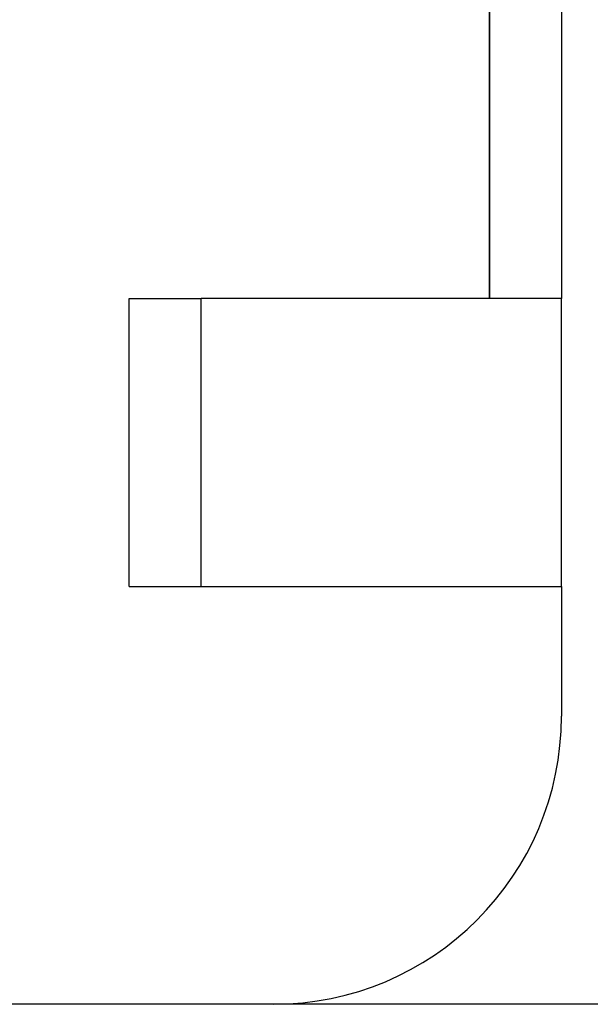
# Model space of a CAD drawing. Header units: millimetres. Extents: x -1 to 50, y 0 to 191.
# Tile 5 of 146: x 20.84 to 24.8, y 0 to 6.84. Entities that reach past the tile are written whole.
import ezdxf

# ---------------------------------------------------------------- set-up
doc = ezdxf.new("R2010")
doc.units = ezdxf.units.MM
doc.layers.add('MAIN-1', color=7, linetype='Continuous')
doc.layers.add('MAIN-2', color=7, linetype='Continuous')

msp = doc.modelspace()

# ---------------------------------------------------------------- linework, layer by layer
at = {"layer": 'MAIN-1'}
msp.add_line((43.8, 0), (1, 0), dxfattribs=at)
at = {"layer": 'MAIN-2'}
for p, q in [((24.1, 10.1), (24.1, 4.9)), ((24.1, 4.9), (24.1, 10.1)), ((24.6, 10.1), (24.6, 4.9)), ((21.6, 4.9), (21.6, 4.9)), ((21.6, 4.9), (22.1, 4.9)), ((21.6, 4.9), (21.6, 4.9)), ((21.6, 2.9), (21.6, 4.9)), ((22.1, 2.9), (22.1, 4.9)), ((24.6, 4.9), (22.1, 4.9)), ((22.1, 2.9), (22.1, 4.9)), ((24.6, 4.9), (24.6, 4.9)), ((24.6, 2.9), (24.6, 4.9)), ((24.6, 4.9), (24.6, 4.9)), ((21.6, 2.9), (21.6, 2.9)), ((21.6, 2.9), (22.1, 2.9)), ((21.6, 2.9), (21.6, 2.9)), ((22.1, 2.9), (24.6, 2.9)), ((24.6, 2.9), (24.6, 2)), ((24.6, 2), (24.6, 2)), ((24.6, 2), (24.6, 2)), ((24.6, 2), (24.6, 2)), ((24.6, 2), (24.6, 2)), ((24.6, 2), (24.6, 2)), ((24.6, 2), (24.6, 2)), ((24.6, 2), (24.6, 2)), ((24.6, 2), (24.6, 2)), ((22.6, 0), (22.6, 0)), ((22.6, 0), (22.6, 0)), ((22.6, 0), (22.6, 0)), ((22.6, 0), (22.6, 0)), ((22.6, 0), (22.6, 0)), ((22.6, 0), (22.6, 0)), ((22.6, 0), (22.6, 0)), ((22.6, 0), (22.6, 0))]:
    msp.add_line(p, q, dxfattribs=at)
msp.add_arc((22.6, 2), 2, 270.00002, 0, dxfattribs=at)

doc.saveas('drawing.dxf')
